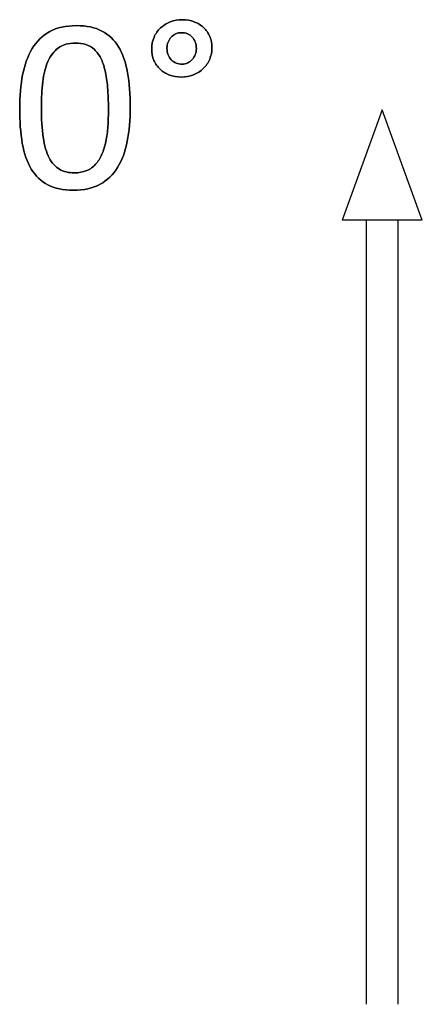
# Model space of a CAD drawing. Header units: inches. Extents: x 0 to 17820, y -10 to 12600.
# Tile 85 of 256: x 1588 to 1839, y 11130 to 11743. Entities that reach past the tile are written whole.
import ezdxf

# ---------------------------------------------------------------- set-up
doc = ezdxf.new("R2010")
doc.units = ezdxf.units.IN
doc.layers.add('254', color=7, linetype='Continuous', true_color=0xffffff)

msp = doc.modelspace()

# ---------------------------------------------------------------- linework, layer by layer
at = {"layer": '254', "color": 2, "linetype": 'Continuous', "lineweight": 25}
for p, q in [((1813.767, 11686.973), (1788.767, 11618.286)), ((1838.767, 11618.286), (1813.767, 11686.973)), ((1813.767, 11618.286), (1788.767, 11618.286)), ((1803.767, 11618.286), (1803.767, 11130.289)), ((1838.767, 11618.286), (1813.767, 11618.286)), ((1823.767, 11130.289), (1823.767, 11618.286))]:
    msp.add_line(p, q, dxfattribs=at)
at = {"layer": '254', "color": 150, "linetype": 'Continuous', "lineweight": 25}
for points, knots in [([(1706.279, 11718.411), (1707.209, 11720.6), (1707.7, 11722.966), (1707.7, 11728.102), (1707.238, 11730.468), (1705.392, 11734.795), (1704.093, 11736.613), (1702.477, 11738.142), (1700.833, 11739.643), (1698.871, 11740.825), (1696.621, 11741.72), (1694.37, 11742.585), (1691.889, 11743.018), (1686.523, 11743.018), (1684.012, 11742.557), (1679.396, 11740.71), (1677.377, 11739.441), (1673.93, 11736.281), (1672.587, 11734.363), (1671.606, 11732.141), (1670.654, 11729.891), (1670.164, 11727.467), (1670.164, 11722.245), (1670.625, 11719.85), (1672.482, 11715.556), (1673.741, 11713.705), (1675.386, 11712.176), (1677.03, 11710.618), (1678.963, 11709.435), (1683.441, 11707.748), (1685.888, 11707.329), (1691.341, 11707.329), (1693.851, 11707.79), (1698.525, 11709.637), (1700.544, 11710.935), (1704.021, 11714.238), (1705.334, 11716.186), (1706.279, 11718.411)], [0, 0, 0, 0, 0.0587249, 0.0587249, 0.1201497, 0.1201497, 0.1815745, 0.1815745, 0.1815745, 0.2402403, 0.2402403, 0.2402403, 0.3043537, 0.3043537, 0.3698608, 0.3698608, 0.435368, 0.435368, 0.5002841, 0.5002841, 0.5002841, 0.5649556, 0.5649556, 0.6303456, 0.6303456, 0.6964808, 0.6964808, 0.6964808, 0.7567141, 0.7567141, 0.8178921, 0.8178921, 0.878426, 0.878426, 0.93896, 0.93896, 1, 1, 1, 1]), ([(1654.961, 11667.397), (1656.171, 11673.688), (1656.776, 11680.67), (1656.776, 11696.538), (1656.199, 11703.809), (1654.002, 11716.474), (1652.16, 11721.783), (1646.922, 11730.475), (1643.476, 11733.757), (1634.901, 11738.188), (1629.598, 11739.325), (1616.73, 11739.325), (1611.191, 11738.085), (1602.155, 11733.103), (1598.525, 11729.602), (1592.998, 11720.506), (1590.995, 11715.09), (1588.519, 11702.423), (1587.907, 11695.442), (1587.907, 11679.66), (1588.456, 11672.389), (1590.644, 11659.718), (1592.524, 11654.386), (1597.78, 11645.722), (1601.208, 11642.441), (1609.759, 11637.935), (1615.028, 11636.844), (1627.925, 11636.844), (1633.464, 11638.085), (1642.489, 11643.086), (1646.159, 11646.567), (1651.743, 11655.663), (1653.747, 11661.079), (1654.961, 11667.397)], [0, 0, 0, 0, 0.0543047, 0.0543047, 0.1127078, 0.1127078, 0.1713698, 0.1713698, 0.2297471, 0.2297471, 0.2878154, 0.2878154, 0.3485474, 0.3485474, 0.4097427, 0.4097427, 0.4706554, 0.4706554, 0.5313014, 0.5313014, 0.5967898, 0.5967898, 0.66204, 0.66204, 0.7274173, 0.7274173, 0.7929602, 0.7929602, 0.8624297, 0.8624297, 0.9313731, 0.9313731, 1, 1, 1, 1]), ([(1697.313, 11729.054), (1697.775, 11727.842), (1698.005, 11726.544), (1698.005, 11723.774), (1697.775, 11722.505), (1696.851, 11720.139), (1696.217, 11719.1), (1695.438, 11718.206), (1694.63, 11717.311), (1693.678, 11716.59), (1692.581, 11716.1), (1691.485, 11715.58), (1690.302, 11715.321), (1687.734, 11715.321), (1686.494, 11715.551), (1684.186, 11716.532), (1683.205, 11717.225), (1682.339, 11718.09), (1681.502, 11718.956), (1680.839, 11720.023), (1679.906, 11722.472), (1679.685, 11723.832), (1679.685, 11726.659), (1679.915, 11727.9), (1680.839, 11730.266), (1681.502, 11731.304), (1683.118, 11733.036), (1684.099, 11733.728), (1686.292, 11734.709), (1687.503, 11734.94), (1690.1, 11734.94), (1691.341, 11734.709), (1693.591, 11733.728), (1694.572, 11733.036), (1695.38, 11732.17), (1696.217, 11731.304), (1696.851, 11730.266), (1697.313, 11729.054)], [0, 0, 0, 0, 0.0651434, 0.0651434, 0.1302867, 0.1302867, 0.1954301, 0.1954301, 0.1954301, 0.2558885, 0.2558885, 0.2558885, 0.3168823, 0.3168823, 0.3851372, 0.3851372, 0.4533921, 0.4533921, 0.4533921, 0.5178802, 0.5178802, 0.583711, 0.583711, 0.641946, 0.641946, 0.700181, 0.700181, 0.758416, 0.758416, 0.816651, 0.816651, 0.8775331, 0.8775331, 0.9384151, 0.9384151, 0.9384151, 1, 1, 1, 1]), ([(1642.682, 11700.778), (1643.043, 11696.827), (1643.216, 11692.383), (1643.216, 11683.699), (1643.101, 11680.15), (1642.639, 11673.341), (1642.235, 11670.168), (1640.973, 11664.315), (1640.158, 11661.656), (1639.148, 11659.233), (1638.109, 11656.838), (1636.811, 11654.761), (1633.681, 11651.341), (1631.82, 11650), (1627.467, 11648.143), (1624.924, 11647.692), (1618.375, 11647.692), (1615.23, 11648.442), (1610.071, 11651.423), (1607.93, 11653.809), (1604.595, 11660.364), (1603.372, 11664.599), (1601.819, 11675.011), (1601.439, 11681.333), (1601.439, 11694.317), (1601.727, 11699.51), (1602.881, 11709.143), (1603.92, 11713.359), (1607.041, 11720.525), (1609.2, 11723.341), (1614.624, 11727.438), (1618.173, 11728.477), (1624.982, 11728.477), (1627.203, 11728.16), (1629.194, 11727.525), (1631.156, 11726.861), (1632.916, 11725.851), (1634.445, 11724.438), (1636.003, 11723.024), (1637.301, 11721.235), (1639.534, 11716.884), (1640.417, 11714.282), (1641.802, 11708.223), (1642.322, 11704.732), (1642.682, 11700.778)], [0, 0, 0, 0, 0.084611, 0.084611, 0.1472133, 0.1472133, 0.2098157, 0.2098157, 0.2717068, 0.2717068, 0.2717068, 0.3191037, 0.3191037, 0.3669395, 0.3669395, 0.4153154, 0.4153154, 0.4778621, 0.4778621, 0.539587, 0.539587, 0.6008822, 0.6008822, 0.6617974, 0.6617974, 0.7071297, 0.7071297, 0.7524307, 0.7524307, 0.7978664, 0.7978664, 0.8433022, 0.8433022, 0.8688786, 0.8688786, 0.8688786, 0.8996503, 0.8996503, 0.8996503, 0.9334551, 0.9334551, 0.9667275, 0.9667275, 1, 1, 1, 1])]:
    msp.add_open_spline(points, degree=3, knots=knots, dxfattribs=at)
at = {"layer": '254', "color": 2, "linetype": 'Continuous', "lineweight": 25}
for points, knots in [([(1696.621, 11741.72), (1694.37, 11742.585), (1691.889, 11743.018), (1686.523, 11743.018), (1684.012, 11742.557), (1679.396, 11740.71), (1677.377, 11739.441), (1673.93, 11736.281), (1672.587, 11734.363), (1671.606, 11732.141)], [0, 0, 0, 0, 0.2465484, 0.2465484, 0.4984565, 0.4984565, 0.7503646, 0.7503646, 1, 1, 1, 1]), ([(1654.959, 11667.398), (1656.171, 11673.688), (1656.776, 11680.67), (1656.776, 11696.538), (1656.199, 11703.809), (1654.002, 11716.474), (1652.16, 11721.783), (1646.922, 11730.475), (1643.476, 11733.757), (1634.901, 11738.188), (1629.598, 11739.325), (1616.73, 11739.325), (1611.191, 11738.085), (1602.155, 11733.103), (1598.525, 11729.602), (1592.998, 11720.506), (1590.995, 11715.09), (1589.754, 11708.742)], [0, 0, 0, 0, 0.1153809, 0.1153809, 0.2394699, 0.2394699, 0.3641089, 0.3641089, 0.488143, 0.488143, 0.6115205, 0.6115205, 0.7405576, 0.7405576, 0.8705791, 0.8705791, 1, 1, 1, 1]), ([(1682.339, 11718.09), (1681.502, 11718.956), (1680.839, 11720.023), (1679.906, 11722.472), (1679.685, 11723.832), (1679.685, 11726.659), (1679.915, 11727.9), (1680.839, 11730.266), (1681.502, 11731.304), (1683.118, 11733.036), (1684.099, 11733.728), (1686.292, 11734.709), (1687.503, 11734.94), (1690.1, 11734.94), (1691.341, 11734.709), (1693.591, 11733.728), (1694.572, 11733.036), (1695.38, 11732.17)], [0, 0, 0, 0, 0.1329587, 0.1329587, 0.2686861, 0.2686861, 0.3887525, 0.3887525, 0.508819, 0.508819, 0.6288855, 0.6288855, 0.7489519, 0.7489519, 0.874476, 0.874476, 1, 1, 1, 1]), ([(1706.286, 11718.408), (1707.209, 11720.6), (1707.7, 11722.966), (1707.7, 11728.102), (1707.238, 11730.468), (1705.392, 11734.795), (1704.093, 11736.613), (1702.477, 11738.142)], [0, 0, 0, 0, 0.3234201, 0.3234201, 0.66171, 0.66171, 1, 1, 1, 1]), ([(1639.148, 11659.233), (1638.109, 11656.838), (1636.811, 11654.761), (1633.681, 11651.341), (1631.82, 11650), (1627.467, 11648.143), (1624.924, 11647.692), (1618.375, 11647.692), (1615.23, 11648.442), (1610.071, 11651.423), (1607.93, 11653.809), (1604.595, 11660.364), (1603.372, 11664.599), (1601.819, 11675.011), (1601.439, 11681.333), (1601.439, 11694.317), (1601.727, 11699.51), (1602.881, 11709.143), (1603.92, 11713.359), (1607.041, 11720.525), (1609.2, 11723.341), (1614.624, 11727.438), (1618.173, 11728.477), (1624.982, 11728.477), (1627.203, 11728.16), (1629.194, 11727.525)], [0, 0, 0, 0, 0.0793691, 0.0793691, 0.1594729, 0.1594729, 0.2404813, 0.2404813, 0.3452194, 0.3452194, 0.4485815, 0.4485815, 0.5512241, 0.5512241, 0.6532302, 0.6532302, 0.7291418, 0.7291418, 0.805001, 0.805001, 0.8810859, 0.8810859, 0.9571708, 0.9571708, 1, 1, 1, 1]), ([(1671.606, 11732.141), (1670.654, 11729.891), (1670.164, 11727.467), (1670.164, 11722.245), (1670.625, 11719.85), (1672.482, 11715.556), (1673.741, 11713.705), (1675.386, 11712.176)], [0, 0, 0, 0, 0.3296255, 0.3296255, 0.6629136, 0.6629136, 1, 1, 1, 1]), ([(1697.313, 11729.054), (1697.775, 11727.842), (1698.005, 11726.544), (1698.005, 11723.774), (1697.775, 11722.505), (1696.851, 11720.139), (1696.217, 11719.1), (1695.438, 11718.206)], [0, 0, 0, 0, 0.3333333, 0.3333333, 0.6666667, 0.6666667, 1, 1, 1, 1]), ([(1634.445, 11724.438), (1636.003, 11723.024), (1637.301, 11721.235), (1639.534, 11716.884), (1640.417, 11714.282), (1641.802, 11708.223), (1642.322, 11704.732), (1642.697, 11700.779)], [0, 0, 0, 0, 0.3368698, 0.3368698, 0.6684349, 0.6684349, 1, 1, 1, 1]), ([(1675.386, 11712.176), (1677.03, 11710.618), (1678.963, 11709.435), (1683.441, 11707.748), (1685.888, 11707.329), (1691.341, 11707.329), (1693.851, 11707.79), (1698.525, 11709.637), (1700.544, 11710.935), (1704.021, 11714.238), (1705.334, 11716.186), (1706.286, 11718.408)], [0, 0, 0, 0, 0.1984499, 0.1984499, 0.4000118, 0.4000118, 0.5994521, 0.5994521, 0.7988923, 0.7988923, 1, 1, 1, 1]), ([(1692.581, 11716.1), (1691.485, 11715.58), (1690.302, 11715.321), (1687.734, 11715.321), (1686.494, 11715.551), (1684.186, 11716.532), (1683.205, 11717.225), (1682.339, 11718.09)], [0, 0, 0, 0, 0.3088235, 0.3088235, 0.6544118, 0.6544118, 1, 1, 1, 1]), ([(1589.754, 11708.742), (1588.519, 11702.423), (1587.907, 11695.442), (1587.907, 11679.66), (1588.456, 11672.389), (1590.644, 11659.718), (1592.524, 11654.386), (1597.78, 11645.722), (1601.208, 11642.441), (1609.759, 11637.935), (1615.028, 11636.844), (1627.925, 11636.844), (1633.464, 11638.085), (1642.489, 11643.086), (1646.159, 11646.567), (1651.743, 11655.663), (1653.747, 11661.079), (1654.959, 11667.398)], [0, 0, 0, 0, 0.1145681, 0.1145681, 0.2382842, 0.2382842, 0.3615502, 0.3615502, 0.4850563, 0.4850563, 0.6088752, 0.6088752, 0.7401119, 0.7401119, 0.870355, 0.870355, 1, 1, 1, 1]), ([(1642.697, 11700.779), (1643.043, 11696.827), (1643.216, 11692.383), (1643.216, 11683.699), (1643.101, 11680.15), (1642.639, 11673.341), (1642.235, 11670.168), (1640.973, 11664.315), (1640.158, 11661.656), (1639.148, 11659.233)], [0, 0, 0, 0, 0.3114055, 0.3114055, 0.5418096, 0.5418096, 0.7722136, 0.7722136, 1, 1, 1, 1])]:
    msp.add_open_spline(points, degree=3, knots=knots, dxfattribs=at)
for points in [[(1702.477, 11738.142), (1700.833, 11739.643), (1698.871, 11740.825), (1696.621, 11741.72)], [(1695.38, 11732.17), (1696.217, 11731.304), (1696.851, 11730.266), (1697.313, 11729.054)], [(1629.194, 11727.525), (1631.156, 11726.861), (1632.916, 11725.851), (1634.445, 11724.438)], [(1695.438, 11718.206), (1694.63, 11717.311), (1693.678, 11716.59), (1692.581, 11716.1)]]:
    msp.add_open_spline(points, degree=3, dxfattribs=at)

doc.saveas('drawing.dxf')
